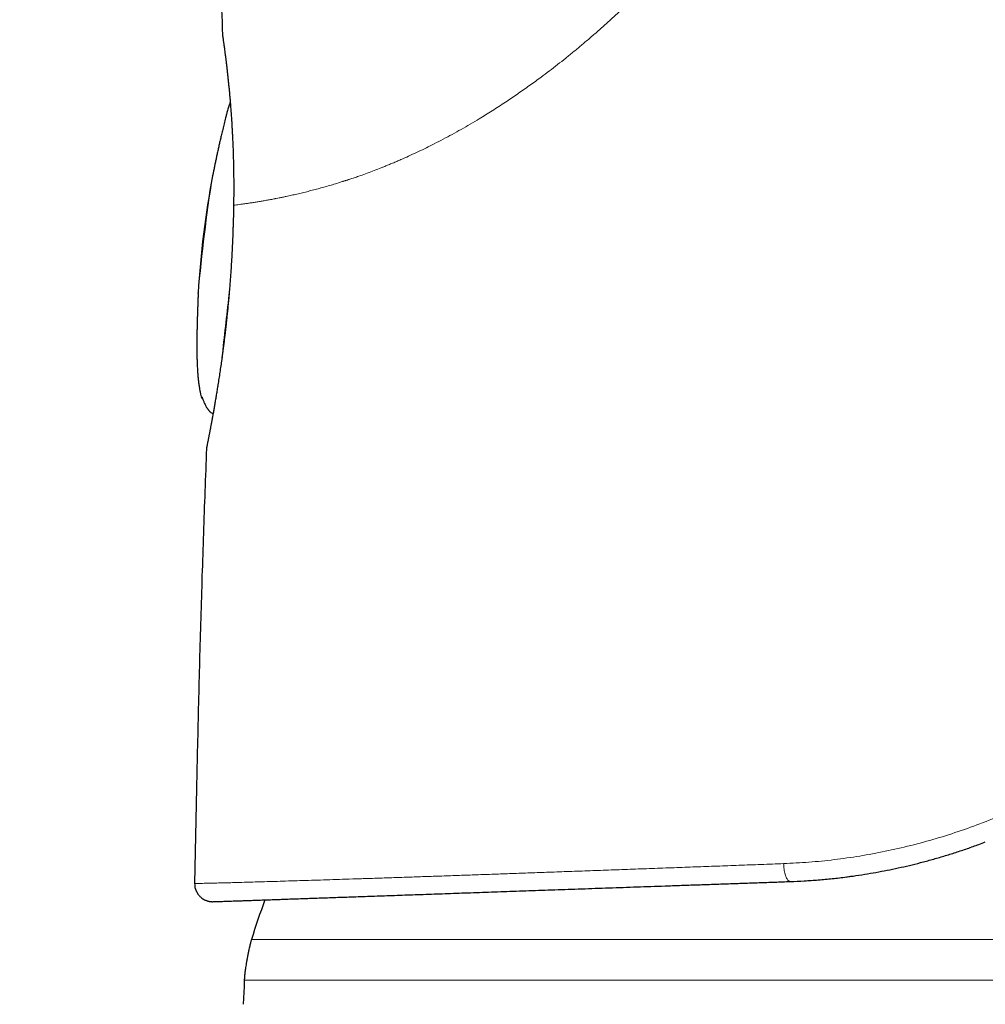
# Model space of a CAD drawing. Header units: millimetres. Extents: x 8 to 693, y 12 to 484.
# Tile 4 of 46: x 111 to 139, y 437 to 465. Entities that reach past the tile are written whole.
import ezdxf

# ---------------------------------------------------------------- set-up
doc = ezdxf.new("R2010")
doc.units = ezdxf.units.MM

msp = doc.modelspace()

# ---------------------------------------------------------------- linework, layer by layer
at = {"color": 7, "linetype": 'Continuous', "lineweight": 30}
for p, q in [((117.138, 464.178), (117.139, 464.165)), ((116.532, 454.07), (116.532, 454.07)), ((116.401, 443.081), (116.348, 440.405)), ((116.843, 439.895), (116.865, 439.896))]:
    msp.add_line(p, q, dxfattribs=at)
at = {"color": 252, "linetype": 'Continuous', "lineweight": 0}
for p, q in [((117.139, 464.169), (117.138, 464.178)), ((163.942, 438.833), (117.942, 438.833)), ((164.142, 437.688), (117.742, 437.688))]:
    msp.add_line(p, q, dxfattribs=at)
at = {"color": 7, "linetype": 'Continuous', "lineweight": 30, "flags": 128}
for points in [[(116.85, 460.268), (116.851, 460.272), (116.854, 460.286)], [(116.447, 456.963), (116.448, 456.976), (116.448, 456.982)], [(116.688, 452.667), (116.683, 452.643), (116.681, 452.612)]]:
    msp.add_lwpolyline(points, dxfattribs=at)
at = {"color": 252, "linetype": 'Continuous', "lineweight": 0, "flags": 128}
for points in [[(116.559, 454.038), (116.552, 454.051), (116.547, 454.064)], [(116.65, 453.833), (116.649, 453.833), (116.649, 453.833)], [(132.881, 440.964), (132.883, 440.924), (132.886, 440.884), (132.889, 440.846), (132.894, 440.807), (132.9, 440.77), (132.907, 440.734), (132.915, 440.7), (132.923, 440.667), (132.933, 440.636), (132.943, 440.607), (132.954, 440.58), (132.966, 440.555), (132.978, 440.534), (132.99, 440.514), (133.003, 440.498), (133.017, 440.485), (133.03, 440.474), (133.044, 440.467), (133.058, 440.463), (133.071, 440.462)]]:
    msp.add_lwpolyline(points, dxfattribs=at)
at = {"color": 7, "linetype": 'Continuous', "lineweight": 30}
for centre, radius, start, end in [((141.41, 455.596), 25, 169.228, 176.8217), ((116.848, 440.395), 0.5, 178.8663, 195.4365), ((140.942, 431.635), 24.1, 159.8255, 162.6223)]:
    msp.add_arc(centre, radius, start, end, dxfattribs=at)
at = {"color": 252, "linetype": 'Continuous', "lineweight": 0}
for centre, radius, start, end in [((170.544, 452.031), 54.322, 171.2785, 174.7713), ((300.607, 435.495), 184.544, 173.33235, 173.87976)]:
    msp.add_arc(centre, radius, start, end, dxfattribs=at)
for points, knots in [([(134.878, 476.822), (134.866, 476.719), (134.842, 476.511), (134.797, 476.199), (134.744, 475.882), (134.682, 475.563), (134.613, 475.239), (134.536, 474.915), (134.455, 474.601), (134.37, 474.3), (134.283, 474.008), (134.19, 473.719), (134.092, 473.43), (133.989, 473.142), (133.871, 472.831), (133.736, 472.498), (133.584, 472.142), (133.424, 471.789), (133.255, 471.438), (133.079, 471.09), (132.898, 470.749), (132.713, 470.418), (132.525, 470.095), (132.329, 469.773), (132.127, 469.453), (131.925, 469.145), (131.723, 468.85), (131.524, 468.567), (131.319, 468.286), (131.109, 468.007), (130.895, 467.731), (130.676, 467.458), (130.447, 467.179), (130.207, 466.897), (129.956, 466.61), (129.701, 466.327), (129.442, 466.048), (129.188, 465.782), (128.939, 465.528), (128.696, 465.287), (128.452, 465.051), (128.206, 464.819), (127.959, 464.592), (127.71, 464.369), (127.466, 464.156), (127.228, 463.954), (126.997, 463.761), (126.767, 463.574), (126.536, 463.392), (126.306, 463.214), (126.098, 463.058), (125.912, 462.921), (125.746, 462.802), (125.579, 462.683), (125.41, 462.566), (125.242, 462.452), (125.068, 462.335), (124.887, 462.216), (124.701, 462.096), (124.518, 461.981), (124.313, 461.856), (124.084, 461.719), (123.83, 461.573), (123.577, 461.433), (123.325, 461.298), (123.083, 461.172), (122.851, 461.057), (122.629, 460.95), (122.409, 460.847), (122.225, 460.764), (122.077, 460.699), (121.963, 460.65), (121.85, 460.603), (121.74, 460.557), (121.635, 460.515), (121.502, 460.462), (121.338, 460.399), (121.145, 460.327), (120.974, 460.266), (120.826, 460.215), (120.732, 460.184), (120.669, 460.163), (120.636, 460.152), (120.603, 460.141), (120.571, 460.131), (120.538, 460.121), (120.461, 460.096), (120.339, 460.058), (120.175, 460.009), (120.012, 459.962), (119.85, 459.917), (119.69, 459.874), (119.532, 459.834), (119.375, 459.795), (119.219, 459.758), (119.065, 459.723), (118.932, 459.694), (118.818, 459.67), (118.725, 459.651), (118.663, 459.639), (118.628, 459.632), (118.618, 459.63), (118.607, 459.628), (118.596, 459.626), (118.586, 459.624), (118.536, 459.614), (118.45, 459.598), (118.329, 459.577), (118.211, 459.556), (118.097, 459.537), (117.986, 459.52), (117.882, 459.504), (117.783, 459.49), (117.691, 459.477), (117.604, 459.465), (117.521, 459.454), (117.471, 459.448), (117.445, 459.445)], [0, 0, 0, 0, 0.009468, 0.019057, 0.028773, 0.038622, 0.04861, 0.058744, 0.068771, 0.077895, 0.087015, 0.096135, 0.105259, 0.11439, 0.123533, 0.135013, 0.146498, 0.157995, 0.16951, 0.181051, 0.192624, 0.203572, 0.21456, 0.225594, 0.23668, 0.247824, 0.257921, 0.26804, 0.278186, 0.288363, 0.298575, 0.308828, 0.31902, 0.330196, 0.341375, 0.352561, 0.36376, 0.374977, 0.385171, 0.395341, 0.40549, 0.415623, 0.425743, 0.435856, 0.446049, 0.455387, 0.464693, 0.473971, 0.483223, 0.492452, 0.501662, 0.508216, 0.514857, 0.521587, 0.528407, 0.535266, 0.541921, 0.549658, 0.55728, 0.564789, 0.572127, 0.582671, 0.593295, 0.604006, 0.614806, 0.6257, 0.635487, 0.645355, 0.655305, 0.665342, 0.670634, 0.675951, 0.681293, 0.68666, 0.691744, 0.696499, 0.706112, 0.715865, 0.72576, 0.73237, 0.739042, 0.740801, 0.742563, 0.74433, 0.746101, 0.747877, 0.749657, 0.758832, 0.768169, 0.77767, 0.787337, 0.797169, 0.807168, 0.817336, 0.827951, 0.838744, 0.849718, 0.85706, 0.864481, 0.871077, 0.871945, 0.872815, 0.873685, 0.874556, 0.875429, 0.876303, 0.886655, 0.897252, 0.908092, 0.919178, 0.930509, 0.942087, 0.953228, 0.96459, 0.976172, 0.987975, 1, 1, 1, 1]), ([(117.445, 459.445), (117.447, 459.554), (117.45, 459.773), (117.45, 460.095), (117.446, 460.411), (117.44, 460.72), (117.43, 461.021), (117.418, 461.313), (117.403, 461.596), (117.386, 461.868), (117.368, 462.129), (117.348, 462.377), (117.327, 462.613), (117.305, 462.835), (117.283, 463.042), (117.261, 463.234), (117.241, 463.408), (117.222, 463.566), (117.204, 463.707), (117.188, 463.831), (117.173, 463.936), (117.161, 464.023), (117.151, 464.092), (117.144, 464.141), (117.139, 464.172), (117.139, 464.176), (117.138, 464.178)], [0, 0, 0, 0, 0.041904, 0.08364, 0.125253, 0.166778, 0.208246, 0.249686, 0.291119, 0.332568, 0.374052, 0.415594, 0.457214, 0.498938, 0.540705, 0.582447, 0.624179, 0.665907, 0.707637, 0.74937, 0.791106, 0.832848, 0.874599, 0.916366, 0.95816, 1, 1, 1, 1]), ([(117.445, 459.445), (117.444, 459.375), (117.441, 459.234), (117.435, 459.023), (117.43, 458.882), (117.428, 458.812)], [0, 0, 0, 0, 0.334898, 0.668057, 1, 1, 1, 1]), ([(117.44, 459.437), (117.44, 459.438), (117.44, 459.441), (117.443, 459.444), (117.445, 459.445)], [0, 0, 0, 0, 0.470668, 1, 1, 1, 1]), ([(117.428, 458.812), (117.425, 458.714), (117.419, 458.519), (117.406, 458.225), (117.391, 457.93), (117.372, 457.605), (117.346, 457.251), (117.315, 456.871), (117.28, 456.498), (117.241, 456.133), (117.2, 455.779), (117.157, 455.437), (117.113, 455.107), (117.067, 454.793), (117.021, 454.495), (116.976, 454.215), (116.931, 453.954), (116.888, 453.712), (116.848, 453.491), (116.811, 453.292), (116.78, 453.131), (116.755, 453.002), (116.736, 452.901), (116.719, 452.814), (116.703, 452.733), (116.691, 452.667), (116.682, 452.621), (116.681, 452.615), (116.681, 452.612)], [0, 0, 0, 0, 0.031198, 0.062463, 0.093887, 0.125562, 0.166997, 0.208563, 0.250454, 0.292013, 0.333543, 0.375225, 0.416942, 0.458449, 0.499926, 0.541337, 0.582962, 0.624999, 0.666835, 0.7086, 0.75048, 0.782036, 0.813351, 0.84451, 0.875597, 0.917561, 0.95895, 1, 1, 1, 1]), ([(116.532, 454.07), (116.531, 454.07), (116.531, 454.069), (116.541, 454.066), (116.547, 454.064)], [0, 0, 0, 0, 0.315855, 1, 1, 1, 1]), ([(116.649, 453.833), (116.664, 453.805), (116.694, 453.747), (116.757, 453.664), (116.819, 453.611), (116.861, 453.597), (116.865, 453.595)], [0, 0, 0, 0, 0.28986, 0.598006, 0.95694, 1, 1, 1, 1]), ([(132.881, 440.964), (133.117, 440.975), (133.588, 440.998), (134.302, 441.071), (135.018, 441.172), (135.734, 441.304), (136.449, 441.467), (137.161, 441.662), (137.869, 441.887), (138.57, 442.146), (139.264, 442.434), (139.717, 442.652), (139.943, 442.762)], [0, 0, 0, 0, 0.100232, 0.200205, 0.299996, 0.399681, 0.499336, 0.599038, 0.698869, 0.798911, 0.899256, 1, 1, 1, 1]), ([(116.348, 440.405), (116.35, 440.405), (116.354, 440.405), (116.388, 440.406), (116.443, 440.407), (116.518, 440.409), (116.615, 440.411), (116.731, 440.414), (116.863, 440.417), (117.011, 440.42), (117.177, 440.425), (117.36, 440.429), (117.565, 440.435), (117.792, 440.441), (118.041, 440.448), (118.309, 440.456), (118.596, 440.464), (118.9, 440.474), (119.215, 440.483), (119.541, 440.493), (119.876, 440.504), (120.227, 440.515), (120.593, 440.526), (120.982, 440.539), (121.393, 440.552), (121.829, 440.567), (122.28, 440.582), (122.745, 440.598), (123.225, 440.614), (123.709, 440.631), (124.197, 440.648), (124.687, 440.665), (125.189, 440.683), (125.703, 440.701), (126.238, 440.721), (126.795, 440.741), (127.375, 440.762), (127.966, 440.783), (128.569, 440.805), (129.182, 440.827), (129.795, 440.85), (130.404, 440.872), (131.011, 440.894), (131.626, 440.917), (132.249, 440.94), (132.67, 440.956), (132.881, 440.964)], [0, 0, 0, 0, 0.023531, 0.046955, 0.070297, 0.093578, 0.11682, 0.140046, 0.161947, 0.183869, 0.205826, 0.227836, 0.249912, 0.273333, 0.296697, 0.320015, 0.343299, 0.366562, 0.389814, 0.411739, 0.433675, 0.455631, 0.477618, 0.499643, 0.523017, 0.546371, 0.569708, 0.593031, 0.616343, 0.639645, 0.661609, 0.68357, 0.705528, 0.727487, 0.749447, 0.772744, 0.796049, 0.819364, 0.842694, 0.866042, 0.889411, 0.911468, 0.933552, 0.955665, 0.977813, 1, 1, 1, 1])]:
    msp.add_open_spline(points, degree=3, knots=knots, dxfattribs=at)
at = {"color": 7, "linetype": 'Continuous', "lineweight": 30}
for points, knots in [([(117.138, 464.178), (117.135, 464.299), (117.13, 464.54), (117.115, 464.902), (117.095, 465.264), (117.069, 465.626), (117.036, 465.987), (116.995, 466.347), (116.95, 466.681), (116.902, 466.988), (116.852, 467.268), (116.795, 467.548), (116.732, 467.825), (116.662, 468.101), (116.585, 468.376), (116.503, 468.637), (116.416, 468.887), (116.327, 469.124), (116.23, 469.359), (116.126, 469.591), (116.015, 469.817), (115.897, 470.039), (115.773, 470.255), (115.642, 470.467), (115.502, 470.675), (115.353, 470.879), (115.197, 471.078), (115.033, 471.272), (114.862, 471.46), (114.685, 471.64), (114.503, 471.812), (114.317, 471.977), (114.124, 472.136), (113.917, 472.295), (113.696, 472.454), (113.459, 472.612), (113.217, 472.761), (112.971, 472.902), (112.722, 473.036), (112.47, 473.161), (112.217, 473.279), (111.961, 473.39), (111.701, 473.497), (111.526, 473.563), (111.437, 473.597)], [0, 0, 0, 0, 0.030497, 0.060993, 0.091492, 0.121994, 0.152497, 0.183, 0.213504, 0.237473, 0.26144, 0.285405, 0.30937, 0.333338, 0.357309, 0.381277, 0.402627, 0.423976, 0.445326, 0.466681, 0.488036, 0.509007, 0.529974, 0.550939, 0.571904, 0.593252, 0.614603, 0.635955, 0.657306, 0.678655, 0.69962, 0.720587, 0.741556, 0.76253, 0.786449, 0.810364, 0.834274, 0.858185, 0.8821, 0.905591, 0.929081, 0.952569, 0.976055, 1, 1, 1, 1]), ([(117.139, 464.169), (117.14, 464.166), (117.14, 464.157), (117.142, 464.143), (117.144, 464.128), (117.146, 464.113), (117.147, 464.1), (117.149, 464.089), (117.15, 464.079), (117.152, 464.071), (117.154, 464.054), (117.158, 464.027), (117.164, 463.984), (117.171, 463.936), (117.178, 463.885), (117.185, 463.827), (117.194, 463.759), (117.205, 463.679), (117.216, 463.586), (117.228, 463.487), (117.241, 463.382), (117.254, 463.272), (117.267, 463.156), (117.28, 463.036), (117.293, 462.913), (117.306, 462.787), (117.319, 462.658), (117.329, 462.552), (117.336, 462.468), (117.341, 462.409), (117.346, 462.35), (117.351, 462.289), (117.356, 462.223), (117.362, 462.15), (117.368, 462.073), (117.374, 461.99), (117.38, 461.904), (117.386, 461.811), (117.392, 461.71), (117.398, 461.602), (117.404, 461.487), (117.411, 461.365), (117.417, 461.235), (117.422, 461.096), (117.428, 460.947), (117.433, 460.789), (117.437, 460.621), (117.441, 460.444), (117.443, 460.272), (117.444, 460.106), (117.445, 459.947), (117.444, 459.782), (117.443, 459.612), (117.441, 459.495), (117.44, 459.437)], [0, 0, 0, 0, 0.009047, 0.021637, 0.033266, 0.043943, 0.053677, 0.062326, 0.070081, 0.077332, 0.084605, 0.110784, 0.137288, 0.161229, 0.18543, 0.209537, 0.233258, 0.263489, 0.293068, 0.321996, 0.35043, 0.378507, 0.406227, 0.433589, 0.460034, 0.485953, 0.511284, 0.536009, 0.546917, 0.557706, 0.568376, 0.578961, 0.590352, 0.60295, 0.616754, 0.630068, 0.644337, 0.659563, 0.675746, 0.692886, 0.710653, 0.729346, 0.748969, 0.769522, 0.791409, 0.81427, 0.83811, 0.862934, 0.888752, 0.909741, 0.931353, 0.953596, 0.976475, 1, 1, 1, 1]), ([(117.346, 462.354), (117.338, 462.328), (117.319, 462.268), (117.295, 462.184), (117.273, 462.107), (117.257, 462.049), (117.243, 461.998), (117.231, 461.95), (117.207, 461.861), (117.175, 461.736), (117.137, 461.578), (117.102, 461.434), (117.072, 461.301), (117.043, 461.178), (117.017, 461.057), (116.991, 460.939), (116.966, 460.823), (116.942, 460.711), (116.919, 460.601), (116.897, 460.493), (116.875, 460.388), (116.86, 460.319), (116.854, 460.285)], [0, 0, 0, 0, 0.037966, 0.090945, 0.124379, 0.152475, 0.176528, 0.199109, 0.222184, 0.305209, 0.380784, 0.449596, 0.512855, 0.571721, 0.627184, 0.685726, 0.741317, 0.79482, 0.847094, 0.898952, 0.951012, 1, 1, 1, 1]), ([(117.442, 459.433), (117.441, 459.413), (117.441, 459.37), (117.439, 459.3), (117.437, 459.218), (117.435, 459.127), (117.432, 459.025), (117.428, 458.918), (117.425, 458.844), (117.424, 458.807)], [0, 0, 0, 0, 0.093499, 0.208754, 0.339447, 0.485508, 0.646881, 0.82353, 1, 1, 1, 1]), ([(117.442, 459.433), (117.441, 459.434), (117.44, 459.435), (117.44, 459.437), (117.44, 459.437)], [0, 0, 0, 0, 0.843637, 1, 1, 1, 1]), ([(117.424, 458.807), (117.422, 458.758), (117.419, 458.643), (117.412, 458.461), (117.403, 458.264), (117.394, 458.073), (117.383, 457.889), (117.372, 457.711), (117.361, 457.541), (117.349, 457.377), (117.335, 457.204), (117.32, 457.024), (117.304, 456.838), (117.288, 456.662), (117.271, 456.496), (117.256, 456.341), (117.24, 456.195), (117.225, 456.054), (117.209, 455.917), (117.193, 455.78), (117.177, 455.647), (117.16, 455.513), (117.143, 455.379), (117.125, 455.246), (117.105, 455.097), (117.082, 454.932), (117.056, 454.753), (117.029, 454.577), (117.003, 454.413), (116.979, 454.261), (116.956, 454.122), (116.934, 453.989), (116.912, 453.863), (116.892, 453.746), (116.872, 453.631), (116.852, 453.519), (116.832, 453.411), (116.814, 453.313), (116.8, 453.238), (116.79, 453.182), (116.782, 453.143), (116.775, 453.105), (116.768, 453.069), (116.761, 453.033), (116.754, 452.996), (116.747, 452.958), (116.739, 452.92), (116.732, 452.881), (116.724, 452.843), (116.716, 452.806), (116.709, 452.771), (116.703, 452.738), (116.697, 452.712), (116.693, 452.69), (116.69, 452.674), (116.687, 452.661), (116.685, 452.653), (116.685, 452.651), (116.685, 452.65)], [0, 0, 0, 0, 0.015726, 0.037492, 0.058666, 0.07925, 0.099244, 0.118307, 0.1368, 0.154724, 0.172077, 0.193761, 0.21448, 0.234235, 0.253025, 0.27085, 0.287709, 0.303604, 0.320262, 0.33624, 0.352432, 0.368852, 0.3855, 0.402376, 0.41948, 0.443372, 0.467699, 0.492467, 0.517685, 0.539439, 0.56152, 0.583499, 0.604943, 0.625848, 0.646211, 0.669509, 0.692045, 0.713815, 0.734819, 0.745217, 0.755416, 0.765415, 0.775259, 0.785714, 0.796846, 0.808836, 0.821683, 0.83539, 0.850229, 0.865962, 0.882592, 0.900123, 0.918562, 0.933693, 0.949395, 0.965674, 0.982539, 1, 1, 1, 1]), ([(117.428, 458.812), (117.426, 458.811), (117.423, 458.81), (117.422, 458.809), (117.424, 458.807), (117.424, 458.807)], [0, 0, 0, 0, 0.347346, 0.709326, 1, 1, 1, 1]), ([(116.447, 456.965), (116.447, 456.957), (116.445, 456.914), (116.442, 456.831), (116.438, 456.719), (116.433, 456.606), (116.429, 456.495), (116.426, 456.383), (116.422, 456.27), (116.419, 456.153), (116.416, 456.031), (116.413, 455.903), (116.411, 455.766), (116.41, 455.619), (116.41, 455.458), (116.411, 455.329), (116.412, 455.237), (116.413, 455.186), (116.414, 455.133), (116.416, 455.071), (116.418, 454.995), (116.423, 454.894), (116.43, 454.781), (116.439, 454.66), (116.45, 454.545), (116.464, 454.431), (116.479, 454.327), (116.496, 454.232), (116.513, 454.148), (116.525, 454.094), (116.531, 454.07)], [0, 0, 0, 0, 0.007777, 0.045484, 0.085489, 0.124116, 0.162204, 0.200321, 0.23896, 0.278664, 0.319977, 0.363493, 0.409891, 0.459962, 0.514584, 0.574532, 0.592056, 0.608852, 0.62665, 0.647467, 0.672936, 0.706485, 0.752514, 0.791849, 0.83301, 0.872895, 0.910785, 0.942122, 0.974118, 1, 1, 1, 1]), ([(116.53, 454.07), (116.53, 454.069), (116.531, 454.066), (116.532, 454.062), (116.535, 454.056), (116.538, 454.048), (116.543, 454.04), (116.547, 454.033), (116.551, 454.029), (116.553, 454.027), (116.555, 454.025), (116.556, 454.023), (116.559, 454.021), (116.561, 454.018), (116.565, 454.016), (116.568, 454.013), (116.57, 454.012), (116.572, 454.011)], [0, 0, 0, 0, 0.035587, 0.070763, 0.10937, 0.230311, 0.366401, 0.46214, 0.502473, 0.52157, 0.540859, 0.561352, 0.584148, 0.64057, 0.717186, 0.81919, 1, 1, 1, 1]), ([(116.547, 454.064), (116.549, 454.063), (116.551, 454.061), (116.558, 454.045), (116.567, 454.021), (116.58, 453.991), (116.594, 453.956), (116.61, 453.917), (116.629, 453.875), (116.642, 453.847), (116.649, 453.833)], [0, 0, 0, 0, 0.124834, 0.245091, 0.364946, 0.486804, 0.611583, 0.739177, 0.868921, 1, 1, 1, 1]), ([(116.65, 453.833), (116.654, 453.824), (116.665, 453.803), (116.683, 453.771), (116.705, 453.735), (116.73, 453.701), (116.757, 453.668), (116.787, 453.639), (116.822, 453.615), (116.849, 453.6), (116.863, 453.594), (116.865, 453.593)], [0, 0, 0, 0, 0.0976344, 0.2093907, 0.3369153, 0.4833204, 0.59396, 0.7195094, 0.862399, 0.978138, 1, 1, 1, 1]), ([(116.681, 452.612), (116.651, 451.818), (116.591, 450.23), (116.517, 447.847), (116.451, 445.465), (116.418, 443.876), (116.401, 443.081)], [0, 0, 0, 0, 0.25, 0.5, 0.75, 1, 1, 1, 1]), ([(134.77, 440.608), (134.79, 440.611), (134.92, 440.627), (135.154, 440.664), (135.473, 440.718), (135.786, 440.777), (136.099, 440.842), (136.411, 440.913), (136.73, 440.992), (137.054, 441.079), (137.383, 441.175), (137.712, 441.277), (138.039, 441.387), (138.317, 441.485), (138.484, 441.549), (138.543, 441.572)], [0, 0, 0, 0, 0.015595, 0.10282, 0.185056, 0.2673, 0.349561, 0.43185, 0.514176, 0.601544, 0.688977, 0.776492, 0.864104, 0.951831, 1, 1, 1, 1]), ([(133.071, 440.462), (133.201, 440.467), (133.461, 440.478), (133.854, 440.505), (134.249, 440.543), (134.555, 440.577), (134.729, 440.602), (134.771, 440.608)], [0, 0, 0, 0, 0.231192, 0.46269, 0.694572, 0.926913, 1, 1, 1, 1]), ([(116.865, 439.896), (116.866, 439.896), (116.868, 439.896), (116.883, 439.896), (116.907, 439.897), (116.94, 439.898), (116.983, 439.9), (117.035, 439.901), (117.095, 439.904), (117.165, 439.906), (117.243, 439.909), (117.331, 439.912), (117.428, 439.915), (117.534, 439.919), (117.65, 439.923), (117.774, 439.927), (117.907, 439.932), (118.049, 439.937), (118.199, 439.942), (118.357, 439.948), (118.523, 439.953), (118.698, 439.96), (118.88, 439.966), (119.069, 439.973), (119.264, 439.979), (119.468, 439.986), (119.681, 439.994), (119.902, 440.002), (120.133, 440.01), (120.371, 440.018), (120.617, 440.027), (120.87, 440.035), (121.131, 440.045), (121.4, 440.054), (121.675, 440.064), (121.956, 440.073), (122.245, 440.083), (122.54, 440.094), (122.84, 440.104), (123.145, 440.115), (123.455, 440.126), (123.771, 440.137), (124.095, 440.148), (124.427, 440.16), (124.767, 440.172), (125.112, 440.184), (125.464, 440.196), (125.821, 440.208), (126.183, 440.221), (126.552, 440.234), (126.926, 440.247), (127.306, 440.26), (127.69, 440.274), (128.078, 440.287), (128.469, 440.301), (128.862, 440.315), (129.257, 440.328), (129.657, 440.342), (130.066, 440.357), (130.483, 440.371), (130.906, 440.386), (131.332, 440.401), (131.762, 440.416), (132.195, 440.431), (132.631, 440.446), (132.925, 440.456), (133.071, 440.462)], [0, 0, 0, 0, 0.015698, 0.031393, 0.047091, 0.062798, 0.078521, 0.093985, 0.109476, 0.125002, 0.140314, 0.155933, 0.171559, 0.187199, 0.202858, 0.218542, 0.234257, 0.25001, 0.265595, 0.281179, 0.29677, 0.312372, 0.32799, 0.343352, 0.358741, 0.374163, 0.389545, 0.405233, 0.420921, 0.436615, 0.452318, 0.468038, 0.483779, 0.499547, 0.51525, 0.530938, 0.546618, 0.562295, 0.577974, 0.59338, 0.608799, 0.624235, 0.639656, 0.65537, 0.671067, 0.686753, 0.702434, 0.718114, 0.7338, 0.749496, 0.765234, 0.780943, 0.796629, 0.812297, 0.827953, 0.843323, 0.858693, 0.874067, 0.889599, 0.905421, 0.921216, 0.93699, 0.95275, 0.968501, 0.984249, 1, 1, 1, 1]), ([(116.366, 440.262), (116.367, 440.26), (116.368, 440.256), (116.371, 440.248), (116.374, 440.239), (116.378, 440.229), (116.383, 440.218), (116.388, 440.206), (116.394, 440.193), (116.401, 440.178), (116.41, 440.163), (116.419, 440.147), (116.43, 440.129), (116.443, 440.109), (116.46, 440.086), (116.483, 440.058), (116.514, 440.027), (116.554, 439.994), (116.598, 439.964), (116.64, 439.942), (116.676, 439.928), (116.705, 439.918), (116.729, 439.911), (116.747, 439.907), (116.758, 439.904), (116.765, 439.903), (116.769, 439.903), (116.772, 439.902), (116.776, 439.901), (116.783, 439.9), (116.79, 439.899), (116.798, 439.898), (116.806, 439.897), (116.813, 439.897), (116.821, 439.896), (116.827, 439.896), (116.834, 439.895), (116.841, 439.895), (116.845, 439.895), (116.847, 439.895)], [0, 0, 0, 0, 0.05478, 0.104857, 0.150279, 0.19111, 0.227436, 0.259377, 0.287105, 0.310886, 0.331135, 0.348522, 0.364084, 0.379265, 0.398405, 0.423727, 0.45522, 0.492733, 0.531545, 0.568247, 0.591491, 0.613728, 0.633455, 0.644527, 0.652418, 0.6572, 0.658941, 0.66076, 0.664881, 0.66997, 0.683772, 0.702976, 0.727843, 0.758491, 0.794982, 0.837354, 0.885634, 0.939844, 1, 1, 1, 1]), ([(117.942, 438.833), (117.939, 438.823), (117.932, 438.802), (117.922, 438.767), (117.911, 438.725), (117.899, 438.676), (117.886, 438.617), (117.87, 438.546), (117.853, 438.462), (117.834, 438.366), (117.816, 438.267), (117.8, 438.173), (117.786, 438.089), (117.774, 438.015), (117.764, 437.948), (117.756, 437.887), (117.75, 437.834), (117.746, 437.788), (117.744, 437.75), (117.742, 437.717), (117.742, 437.697), (117.742, 437.688)], [0, 0, 0, 0, 0.026847, 0.057215, 0.093551, 0.137247, 0.188767, 0.247794, 0.325652, 0.410116, 0.49808, 0.586111, 0.654263, 0.71862, 0.777785, 0.830704, 0.876771, 0.915287, 0.947697, 0.975256, 1, 1, 1, 1]), ([(117.742, 437.688), (117.74, 437.613), (117.736, 437.463), (117.724, 437.239), (117.715, 437.09), (117.712, 437.015), (117.711, 437.015)], [0, 0, 0, 0, 0.333005, 0.666025, 0.999064, 1, 1, 1, 1])]:
    msp.add_open_spline(points, degree=3, knots=knots, dxfattribs=at)

doc.saveas('drawing.dxf')
